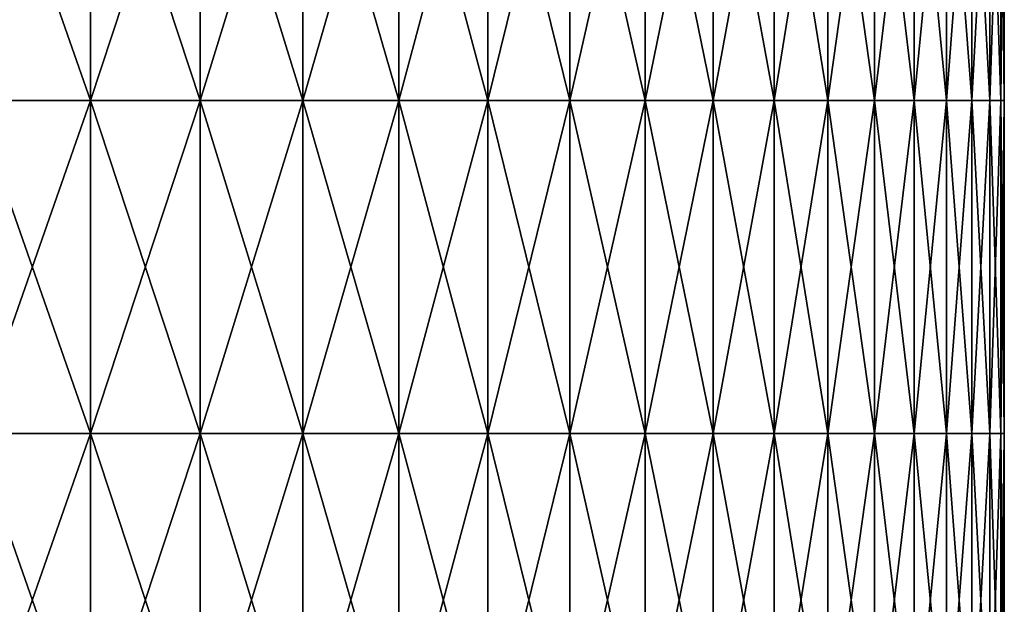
# Model space of a CAD drawing. Header units: inches. Extents: x -3.56 to 3.56, y -0.38 to 0.62.
# Tile 255 of 256: x 3.33 to 3.56, y 0.22 to 0.36. Entities that reach past the tile are written whole.
import ezdxf

# ---------------------------------------------------------------- set-up
doc = ezdxf.new("R2010")
doc.units = ezdxf.units.IN
doc.header["$LTSCALE"] = 65.185185
doc.header["$MEASUREMENT"] = 0
doc.layers.add('11', color=7, linetype='CONTINUOUS')

msp = doc.modelspace()

# ---------------------------------------------------------------- linework, layer by layer
at = {"layer": '11', "color": 13, "linetype": 'Continuous', "true_color": 0xd67263}
for points in [[(3.31453, 0.33992, 1.30587), (3.34255, 0.33992, 1.23239), (3.31453, 0.42, 1.30587), (3.31453, 0.33992, 1.30587)], [(3.31453, 0.42, 1.30587), (3.34255, 0.33992, 1.23239), (3.34255, 0.42, 1.23239), (3.31453, 0.42, 1.30587)], [(3.34255, 0.33992, -1.23239), (3.31453, 0.33992, -1.30587), (3.34255, 0.42, -1.23239), (3.34255, 0.33992, -1.23239)], [(3.34255, 0.42, -1.23239), (3.31453, 0.33992, -1.30587), (3.31453, 0.42, -1.30587), (3.34255, 0.42, -1.23239)], [(3.34255, 0.33992, 1.23239), (3.36894, 0.33992, 1.1583), (3.34255, 0.42, 1.23239), (3.34255, 0.33992, 1.23239)], [(3.34255, 0.42, 1.23239), (3.36894, 0.33992, 1.1583), (3.36894, 0.42, 1.1583), (3.34255, 0.42, 1.23239)], [(3.36894, 0.33992, -1.1583), (3.34255, 0.33992, -1.23239), (3.36894, 0.42, -1.1583), (3.36894, 0.33992, -1.1583)], [(3.36894, 0.42, -1.1583), (3.34255, 0.33992, -1.23239), (3.34255, 0.42, -1.23239), (3.36894, 0.42, -1.1583)], [(3.36894, 0.33992, 1.1583), (3.39369, 0.33992, 1.08365), (3.36894, 0.42, 1.1583), (3.36894, 0.33992, 1.1583)], [(3.36894, 0.42, 1.1583), (3.39369, 0.33992, 1.08365), (3.39369, 0.42, 1.08365), (3.36894, 0.42, 1.1583)], [(3.39369, 0.33992, -1.08365), (3.36894, 0.33992, -1.1583), (3.39369, 0.42, -1.08365), (3.39369, 0.33992, -1.08365)], [(3.39369, 0.42, -1.08365), (3.36894, 0.33992, -1.1583), (3.36894, 0.42, -1.1583), (3.39369, 0.42, -1.08365)], [(3.39369, 0.33992, 1.08365), (3.41678, 0.33992, 1.00847), (3.39369, 0.42, 1.08365), (3.39369, 0.33992, 1.08365)], [(3.39369, 0.42, 1.08365), (3.41678, 0.33992, 1.00847), (3.41678, 0.42, 1.00847), (3.39369, 0.42, 1.08365)], [(3.41678, 0.33992, -1.00847), (3.39369, 0.33992, -1.08365), (3.41678, 0.42, -1.00847), (3.41678, 0.33992, -1.00847)], [(3.41678, 0.42, -1.00847), (3.39369, 0.33992, -1.08365), (3.39369, 0.42, -1.08365), (3.41678, 0.42, -1.00847)], [(3.41678, 0.33992, 1.00847), (3.43821, 0.33992, 0.93279), (3.41678, 0.42, 1.00847), (3.41678, 0.33992, 1.00847)], [(3.41678, 0.42, 1.00847), (3.43821, 0.33992, 0.93279), (3.43821, 0.42, 0.93279), (3.41678, 0.42, 1.00847)], [(3.43821, 0.33992, -0.93279), (3.41678, 0.33992, -1.00847), (3.43821, 0.42, -0.93279), (3.43821, 0.33992, -0.93279)], [(3.43821, 0.42, -0.93279), (3.41678, 0.33992, -1.00847), (3.41678, 0.42, -1.00847), (3.43821, 0.42, -0.93279)], [(3.43821, 0.33992, 0.93279), (3.45797, 0.33992, 0.85667), (3.43821, 0.42, 0.93279), (3.43821, 0.33992, 0.93279)], [(3.43821, 0.42, 0.93279), (3.45797, 0.33992, 0.85667), (3.45797, 0.42, 0.85667), (3.43821, 0.42, 0.93279)], [(3.45797, 0.33992, -0.85667), (3.43821, 0.33992, -0.93279), (3.45797, 0.42, -0.85667), (3.45797, 0.33992, -0.85667)], [(3.45797, 0.42, -0.85667), (3.43821, 0.33992, -0.93279), (3.43821, 0.42, -0.93279), (3.45797, 0.42, -0.85667)], [(3.45797, 0.33992, 0.85667), (3.47603, 0.33992, 0.78012), (3.45797, 0.42, 0.85667), (3.45797, 0.33992, 0.85667)], [(3.45797, 0.42, 0.85667), (3.47603, 0.33992, 0.78012), (3.47603, 0.42, 0.78012), (3.45797, 0.42, 0.85667)], [(3.47603, 0.33992, -0.78012), (3.45797, 0.33992, -0.85667), (3.47603, 0.42, -0.78012), (3.47603, 0.33992, -0.78012)], [(3.47603, 0.42, -0.78012), (3.45797, 0.33992, -0.85667), (3.45797, 0.42, -0.85667), (3.47603, 0.42, -0.78012)], [(3.47603, 0.33992, 0.78012), (3.49241, 0.33992, 0.7032), (3.47603, 0.42, 0.78012), (3.47603, 0.33992, 0.78012)], [(3.47603, 0.42, 0.78012), (3.49241, 0.33992, 0.7032), (3.49241, 0.42, 0.7032), (3.47603, 0.42, 0.78012)], [(3.49241, 0.33992, -0.7032), (3.47603, 0.33992, -0.78012), (3.49241, 0.42, -0.7032), (3.49241, 0.33992, -0.7032)], [(3.49241, 0.42, -0.7032), (3.47603, 0.33992, -0.78012), (3.47603, 0.42, -0.78012), (3.49241, 0.42, -0.7032)], [(3.49241, 0.33992, 0.7032), (3.50708, 0.33992, 0.62593), (3.49241, 0.42, 0.7032), (3.49241, 0.33992, 0.7032)], [(3.49241, 0.42, 0.7032), (3.50708, 0.33992, 0.62593), (3.50708, 0.42, 0.62593), (3.49241, 0.42, 0.7032)], [(3.50708, 0.33992, -0.62593), (3.49241, 0.33992, -0.7032), (3.50708, 0.42, -0.62593), (3.50708, 0.33992, -0.62593)], [(3.50708, 0.42, -0.62593), (3.49241, 0.33992, -0.7032), (3.49241, 0.42, -0.7032), (3.50708, 0.42, -0.62593)], [(3.50708, 0.33992, 0.62593), (3.52004, 0.33992, 0.54836), (3.50708, 0.42, 0.62593), (3.50708, 0.33992, 0.62593)], [(3.50708, 0.42, 0.62593), (3.52004, 0.33992, 0.54836), (3.52004, 0.42, 0.54836), (3.50708, 0.42, 0.62593)], [(3.52004, 0.33992, -0.54836), (3.50708, 0.33992, -0.62593), (3.52004, 0.42, -0.54836), (3.52004, 0.33992, -0.54836)], [(3.52004, 0.42, -0.54836), (3.50708, 0.33992, -0.62593), (3.50708, 0.42, -0.62593), (3.52004, 0.42, -0.54836)], [(3.52004, 0.33992, 0.54836), (3.53129, 0.33992, 0.47052), (3.52004, 0.42, 0.54836), (3.52004, 0.33992, 0.54836)], [(3.52004, 0.42, 0.54836), (3.53129, 0.33992, 0.47052), (3.53129, 0.42, 0.47052), (3.52004, 0.42, 0.54836)], [(3.53129, 0.33992, -0.47052), (3.52004, 0.33992, -0.54836), (3.53129, 0.42, -0.47052), (3.53129, 0.33992, -0.47052)], [(3.53129, 0.42, -0.47052), (3.52004, 0.33992, -0.54836), (3.52004, 0.42, -0.54836), (3.53129, 0.42, -0.47052)], [(3.53129, 0.33992, 0.47052), (3.54082, 0.33992, 0.39245), (3.53129, 0.42, 0.47052), (3.53129, 0.33992, 0.47052)], [(3.53129, 0.42, 0.47052), (3.54082, 0.33992, 0.39245), (3.54082, 0.42, 0.39245), (3.53129, 0.42, 0.47052)], [(3.54082, 0.33992, -0.39245), (3.53129, 0.33992, -0.47052), (3.54082, 0.42, -0.39245), (3.54082, 0.33992, -0.39245)], [(3.54082, 0.42, -0.39245), (3.53129, 0.33992, -0.47052), (3.53129, 0.42, -0.47052), (3.54082, 0.42, -0.39245)], [(3.54082, 0.33992, 0.39245), (3.54862, 0.33992, 0.31419), (3.54082, 0.42, 0.39245), (3.54082, 0.33992, 0.39245)], [(3.54082, 0.42, 0.39245), (3.54862, 0.33992, 0.31419), (3.54862, 0.42, 0.31419), (3.54082, 0.42, 0.39245)], [(3.54862, 0.33992, -0.31419), (3.54082, 0.33992, -0.39245), (3.54862, 0.42, -0.31419), (3.54862, 0.33992, -0.31419)], [(3.54862, 0.42, -0.31419), (3.54082, 0.33992, -0.39245), (3.54082, 0.42, -0.39245), (3.54862, 0.42, -0.31419)], [(3.54862, 0.33992, 0.31419), (3.55469, 0.33992, 0.23578), (3.54862, 0.42, 0.31419), (3.54862, 0.33992, 0.31419)], [(3.54862, 0.42, 0.31419), (3.55469, 0.33992, 0.23578), (3.55469, 0.42, 0.23578), (3.54862, 0.42, 0.31419)], [(3.55469, 0.33992, -0.23578), (3.54862, 0.33992, -0.31419), (3.55469, 0.42, -0.23578), (3.55469, 0.33992, -0.23578)], [(3.55469, 0.42, -0.23578), (3.54862, 0.33992, -0.31419), (3.54862, 0.42, -0.31419), (3.55469, 0.42, -0.23578)], [(3.55469, 0.33992, 0.23578), (3.55903, 0.33992, 0.15725), (3.55469, 0.42, 0.23578), (3.55469, 0.33992, 0.23578)], [(3.55469, 0.42, 0.23578), (3.55903, 0.33992, 0.15725), (3.55903, 0.42, 0.15725), (3.55469, 0.42, 0.23578)], [(3.55903, 0.33992, -0.15725), (3.55469, 0.33992, -0.23578), (3.55903, 0.42, -0.15725), (3.55903, 0.33992, -0.15725)], [(3.55903, 0.42, -0.15725), (3.55469, 0.33992, -0.23578), (3.55469, 0.42, -0.23578), (3.55903, 0.42, -0.15725)], [(3.55903, 0.33992, 0.15725), (3.56163, 0.33992, 0.07864), (3.55903, 0.42, 0.15725), (3.55903, 0.33992, 0.15725)], [(3.55903, 0.42, 0.15725), (3.56163, 0.33992, 0.07864), (3.56163, 0.42, 0.07864), (3.55903, 0.42, 0.15725)], [(3.56163, 0.33992, -0.07864), (3.55903, 0.33992, -0.15725), (3.56163, 0.42, -0.07864), (3.56163, 0.33992, -0.07864)], [(3.56163, 0.42, -0.07864), (3.55903, 0.33992, -0.15725), (3.55903, 0.42, -0.15725), (3.56163, 0.42, -0.07864)], [(3.56163, 0.33992, 0.07864), (3.5625, 0.33992), (3.56163, 0.42, 0.07864), (3.56163, 0.33992, 0.07864)], [(3.5625, 0.33992), (3.56163, 0.33992, -0.07864), (3.5625, 0.42), (3.5625, 0.33992)], [(3.56163, 0.42, 0.07864), (3.5625, 0.33992), (3.5625, 0.42), (3.56163, 0.42, 0.07864)], [(3.5625, 0.42), (3.56163, 0.33992, -0.07864), (3.56163, 0.42, -0.07864), (3.5625, 0.42)], [(3.31453, 0.25984, 1.30587), (3.34255, 0.25984, 1.23239), (3.31453, 0.33992, 1.30587), (3.31453, 0.25984, 1.30587)], [(3.31453, 0.33992, 1.30587), (3.34255, 0.25984, 1.23239), (3.34255, 0.33992, 1.23239), (3.31453, 0.33992, 1.30587)], [(3.34255, 0.25984, -1.23239), (3.31453, 0.25984, -1.30587), (3.34255, 0.33992, -1.23239), (3.34255, 0.25984, -1.23239)], [(3.34255, 0.33992, -1.23239), (3.31453, 0.25984, -1.30587), (3.31453, 0.33992, -1.30587), (3.34255, 0.33992, -1.23239)], [(3.34255, 0.25984, 1.23239), (3.36894, 0.25984, 1.1583), (3.34255, 0.33992, 1.23239), (3.34255, 0.25984, 1.23239)], [(3.34255, 0.33992, 1.23239), (3.36894, 0.25984, 1.1583), (3.36894, 0.33992, 1.1583), (3.34255, 0.33992, 1.23239)], [(3.36894, 0.25984, -1.1583), (3.34255, 0.25984, -1.23239), (3.36894, 0.33992, -1.1583), (3.36894, 0.25984, -1.1583)], [(3.36894, 0.33992, -1.1583), (3.34255, 0.25984, -1.23239), (3.34255, 0.33992, -1.23239), (3.36894, 0.33992, -1.1583)], [(3.36894, 0.25984, 1.1583), (3.39369, 0.25984, 1.08365), (3.36894, 0.33992, 1.1583), (3.36894, 0.25984, 1.1583)], [(3.36894, 0.33992, 1.1583), (3.39369, 0.25984, 1.08365), (3.39369, 0.33992, 1.08365), (3.36894, 0.33992, 1.1583)], [(3.39369, 0.25984, -1.08365), (3.36894, 0.25984, -1.1583), (3.39369, 0.33992, -1.08365), (3.39369, 0.25984, -1.08365)], [(3.39369, 0.33992, -1.08365), (3.36894, 0.25984, -1.1583), (3.36894, 0.33992, -1.1583), (3.39369, 0.33992, -1.08365)], [(3.39369, 0.25984, 1.08365), (3.41678, 0.25984, 1.00847), (3.39369, 0.33992, 1.08365), (3.39369, 0.25984, 1.08365)], [(3.39369, 0.33992, 1.08365), (3.41678, 0.25984, 1.00847), (3.41678, 0.33992, 1.00847), (3.39369, 0.33992, 1.08365)], [(3.41678, 0.25984, -1.00847), (3.39369, 0.25984, -1.08365), (3.41678, 0.33992, -1.00847), (3.41678, 0.25984, -1.00847)], [(3.41678, 0.33992, -1.00847), (3.39369, 0.25984, -1.08365), (3.39369, 0.33992, -1.08365), (3.41678, 0.33992, -1.00847)], [(3.41678, 0.25984, 1.00847), (3.43821, 0.25984, 0.93279), (3.41678, 0.33992, 1.00847), (3.41678, 0.25984, 1.00847)], [(3.41678, 0.33992, 1.00847), (3.43821, 0.25984, 0.93279), (3.43821, 0.33992, 0.93279), (3.41678, 0.33992, 1.00847)], [(3.43821, 0.25984, -0.93279), (3.41678, 0.25984, -1.00847), (3.43821, 0.33992, -0.93279), (3.43821, 0.25984, -0.93279)], [(3.43821, 0.33992, -0.93279), (3.41678, 0.25984, -1.00847), (3.41678, 0.33992, -1.00847), (3.43821, 0.33992, -0.93279)], [(3.43821, 0.25984, 0.93279), (3.45797, 0.25984, 0.85667), (3.43821, 0.33992, 0.93279), (3.43821, 0.25984, 0.93279)], [(3.43821, 0.33992, 0.93279), (3.45797, 0.25984, 0.85667), (3.45797, 0.33992, 0.85667), (3.43821, 0.33992, 0.93279)], [(3.45797, 0.25984, -0.85667), (3.43821, 0.25984, -0.93279), (3.45797, 0.33992, -0.85667), (3.45797, 0.25984, -0.85667)], [(3.45797, 0.33992, -0.85667), (3.43821, 0.25984, -0.93279), (3.43821, 0.33992, -0.93279), (3.45797, 0.33992, -0.85667)], [(3.45797, 0.25984, 0.85667), (3.47603, 0.25984, 0.78012), (3.45797, 0.33992, 0.85667), (3.45797, 0.25984, 0.85667)], [(3.45797, 0.33992, 0.85667), (3.47603, 0.25984, 0.78012), (3.47603, 0.33992, 0.78012), (3.45797, 0.33992, 0.85667)], [(3.47603, 0.25984, -0.78012), (3.45797, 0.25984, -0.85667), (3.47603, 0.33992, -0.78012), (3.47603, 0.25984, -0.78012)], [(3.47603, 0.33992, -0.78012), (3.45797, 0.25984, -0.85667), (3.45797, 0.33992, -0.85667), (3.47603, 0.33992, -0.78012)], [(3.47603, 0.25984, 0.78012), (3.49241, 0.25984, 0.7032), (3.47603, 0.33992, 0.78012), (3.47603, 0.25984, 0.78012)], [(3.47603, 0.33992, 0.78012), (3.49241, 0.25984, 0.7032), (3.49241, 0.33992, 0.7032), (3.47603, 0.33992, 0.78012)], [(3.49241, 0.25984, -0.7032), (3.47603, 0.25984, -0.78012), (3.49241, 0.33992, -0.7032), (3.49241, 0.25984, -0.7032)], [(3.49241, 0.33992, -0.7032), (3.47603, 0.25984, -0.78012), (3.47603, 0.33992, -0.78012), (3.49241, 0.33992, -0.7032)], [(3.49241, 0.25984, 0.7032), (3.50708, 0.25984, 0.62593), (3.49241, 0.33992, 0.7032), (3.49241, 0.25984, 0.7032)], [(3.49241, 0.33992, 0.7032), (3.50708, 0.25984, 0.62593), (3.50708, 0.33992, 0.62593), (3.49241, 0.33992, 0.7032)], [(3.50708, 0.25984, -0.62593), (3.49241, 0.25984, -0.7032), (3.50708, 0.33992, -0.62593), (3.50708, 0.25984, -0.62593)], [(3.50708, 0.33992, -0.62593), (3.49241, 0.25984, -0.7032), (3.49241, 0.33992, -0.7032), (3.50708, 0.33992, -0.62593)], [(3.50708, 0.25984, 0.62593), (3.52004, 0.25984, 0.54836), (3.50708, 0.33992, 0.62593), (3.50708, 0.25984, 0.62593)], [(3.50708, 0.33992, 0.62593), (3.52004, 0.25984, 0.54836), (3.52004, 0.33992, 0.54836), (3.50708, 0.33992, 0.62593)], [(3.52004, 0.25984, -0.54836), (3.50708, 0.25984, -0.62593), (3.52004, 0.33992, -0.54836), (3.52004, 0.25984, -0.54836)], [(3.52004, 0.33992, -0.54836), (3.50708, 0.25984, -0.62593), (3.50708, 0.33992, -0.62593), (3.52004, 0.33992, -0.54836)], [(3.52004, 0.25984, 0.54836), (3.53129, 0.25984, 0.47052), (3.52004, 0.33992, 0.54836), (3.52004, 0.25984, 0.54836)], [(3.52004, 0.33992, 0.54836), (3.53129, 0.25984, 0.47052), (3.53129, 0.33992, 0.47052), (3.52004, 0.33992, 0.54836)], [(3.53129, 0.25984, -0.47052), (3.52004, 0.25984, -0.54836), (3.53129, 0.33992, -0.47052), (3.53129, 0.25984, -0.47052)], [(3.53129, 0.33992, -0.47052), (3.52004, 0.25984, -0.54836), (3.52004, 0.33992, -0.54836), (3.53129, 0.33992, -0.47052)], [(3.53129, 0.25984, 0.47052), (3.54082, 0.25984, 0.39245), (3.53129, 0.33992, 0.47052), (3.53129, 0.25984, 0.47052)], [(3.53129, 0.33992, 0.47052), (3.54082, 0.25984, 0.39245), (3.54082, 0.33992, 0.39245), (3.53129, 0.33992, 0.47052)], [(3.54082, 0.25984, -0.39245), (3.53129, 0.25984, -0.47052), (3.54082, 0.33992, -0.39245), (3.54082, 0.25984, -0.39245)], [(3.54082, 0.33992, -0.39245), (3.53129, 0.25984, -0.47052), (3.53129, 0.33992, -0.47052), (3.54082, 0.33992, -0.39245)], [(3.54082, 0.25984, 0.39245), (3.54862, 0.25984, 0.31419), (3.54082, 0.33992, 0.39245), (3.54082, 0.25984, 0.39245)], [(3.54082, 0.33992, 0.39245), (3.54862, 0.25984, 0.31419), (3.54862, 0.33992, 0.31419), (3.54082, 0.33992, 0.39245)], [(3.54862, 0.25984, -0.31419), (3.54082, 0.25984, -0.39245), (3.54862, 0.33992, -0.31419), (3.54862, 0.25984, -0.31419)], [(3.54862, 0.33992, -0.31419), (3.54082, 0.25984, -0.39245), (3.54082, 0.33992, -0.39245), (3.54862, 0.33992, -0.31419)], [(3.54862, 0.25984, 0.31419), (3.55469, 0.25984, 0.23578), (3.54862, 0.33992, 0.31419), (3.54862, 0.25984, 0.31419)], [(3.54862, 0.33992, 0.31419), (3.55469, 0.25984, 0.23578), (3.55469, 0.33992, 0.23578), (3.54862, 0.33992, 0.31419)], [(3.55469, 0.25984, -0.23578), (3.54862, 0.25984, -0.31419), (3.55469, 0.33992, -0.23578), (3.55469, 0.25984, -0.23578)], [(3.55469, 0.33992, -0.23578), (3.54862, 0.25984, -0.31419), (3.54862, 0.33992, -0.31419), (3.55469, 0.33992, -0.23578)], [(3.55469, 0.25984, 0.23578), (3.55903, 0.25984, 0.15725), (3.55469, 0.33992, 0.23578), (3.55469, 0.25984, 0.23578)], [(3.55469, 0.33992, 0.23578), (3.55903, 0.25984, 0.15725), (3.55903, 0.33992, 0.15725), (3.55469, 0.33992, 0.23578)], [(3.55903, 0.25984, -0.15725), (3.55469, 0.25984, -0.23578), (3.55903, 0.33992, -0.15725), (3.55903, 0.25984, -0.15725)], [(3.55903, 0.33992, -0.15725), (3.55469, 0.25984, -0.23578), (3.55469, 0.33992, -0.23578), (3.55903, 0.33992, -0.15725)], [(3.55903, 0.25984, 0.15725), (3.56163, 0.25984, 0.07864), (3.55903, 0.33992, 0.15725), (3.55903, 0.25984, 0.15725)], [(3.55903, 0.33992, 0.15725), (3.56163, 0.25984, 0.07864), (3.56163, 0.33992, 0.07864), (3.55903, 0.33992, 0.15725)], [(3.56163, 0.25984, -0.07864), (3.55903, 0.25984, -0.15725), (3.56163, 0.33992, -0.07864), (3.56163, 0.25984, -0.07864)], [(3.56163, 0.33992, -0.07864), (3.55903, 0.25984, -0.15725), (3.55903, 0.33992, -0.15725), (3.56163, 0.33992, -0.07864)], [(3.56163, 0.25984, 0.07864), (3.5625, 0.25984), (3.56163, 0.33992, 0.07864), (3.56163, 0.25984, 0.07864)], [(3.5625, 0.25984), (3.56163, 0.25984, -0.07864), (3.5625, 0.33992), (3.5625, 0.25984)], [(3.56163, 0.33992, 0.07864), (3.5625, 0.25984), (3.5625, 0.33992), (3.56163, 0.33992, 0.07864)], [(3.5625, 0.33992), (3.56163, 0.25984, -0.07864), (3.56163, 0.33992, -0.07864), (3.5625, 0.33992)], [(3.31453, 0.17976, 1.30587), (3.34255, 0.17976, 1.23239), (3.31453, 0.25984, 1.30587), (3.31453, 0.17976, 1.30587)], [(3.31453, 0.25984, 1.30587), (3.34255, 0.17976, 1.23239), (3.34255, 0.25984, 1.23239), (3.31453, 0.25984, 1.30587)], [(3.34255, 0.17976, -1.23239), (3.31453, 0.17976, -1.30587), (3.34255, 0.25984, -1.23239), (3.34255, 0.17976, -1.23239)], [(3.34255, 0.25984, -1.23239), (3.31453, 0.17976, -1.30587), (3.31453, 0.25984, -1.30587), (3.34255, 0.25984, -1.23239)], [(3.34255, 0.17976, 1.23239), (3.36894, 0.17976, 1.1583), (3.34255, 0.25984, 1.23239), (3.34255, 0.17976, 1.23239)], [(3.34255, 0.25984, 1.23239), (3.36894, 0.17976, 1.1583), (3.36894, 0.25984, 1.1583), (3.34255, 0.25984, 1.23239)], [(3.36894, 0.17976, -1.1583), (3.34255, 0.17976, -1.23239), (3.36894, 0.25984, -1.1583), (3.36894, 0.17976, -1.1583)], [(3.36894, 0.25984, -1.1583), (3.34255, 0.17976, -1.23239), (3.34255, 0.25984, -1.23239), (3.36894, 0.25984, -1.1583)], [(3.36894, 0.17976, 1.1583), (3.39369, 0.17976, 1.08365), (3.36894, 0.25984, 1.1583), (3.36894, 0.17976, 1.1583)], [(3.36894, 0.25984, 1.1583), (3.39369, 0.17976, 1.08365), (3.39369, 0.25984, 1.08365), (3.36894, 0.25984, 1.1583)], [(3.39369, 0.17976, -1.08365), (3.36894, 0.17976, -1.1583), (3.39369, 0.25984, -1.08365), (3.39369, 0.17976, -1.08365)], [(3.39369, 0.25984, -1.08365), (3.36894, 0.17976, -1.1583), (3.36894, 0.25984, -1.1583), (3.39369, 0.25984, -1.08365)], [(3.39369, 0.17976, 1.08365), (3.41678, 0.17976, 1.00847), (3.39369, 0.25984, 1.08365), (3.39369, 0.17976, 1.08365)], [(3.39369, 0.25984, 1.08365), (3.41678, 0.17976, 1.00847), (3.41678, 0.25984, 1.00847), (3.39369, 0.25984, 1.08365)], [(3.41678, 0.17976, -1.00847), (3.39369, 0.17976, -1.08365), (3.41678, 0.25984, -1.00847), (3.41678, 0.17976, -1.00847)], [(3.41678, 0.25984, -1.00847), (3.39369, 0.17976, -1.08365), (3.39369, 0.25984, -1.08365), (3.41678, 0.25984, -1.00847)], [(3.41678, 0.17976, 1.00847), (3.43821, 0.17976, 0.93279), (3.41678, 0.25984, 1.00847), (3.41678, 0.17976, 1.00847)], [(3.41678, 0.25984, 1.00847), (3.43821, 0.17976, 0.93279), (3.43821, 0.25984, 0.93279), (3.41678, 0.25984, 1.00847)], [(3.43821, 0.17976, -0.93279), (3.41678, 0.17976, -1.00847), (3.43821, 0.25984, -0.93279), (3.43821, 0.17976, -0.93279)], [(3.43821, 0.25984, -0.93279), (3.41678, 0.17976, -1.00847), (3.41678, 0.25984, -1.00847), (3.43821, 0.25984, -0.93279)], [(3.43821, 0.17976, 0.93279), (3.45797, 0.17976, 0.85667), (3.43821, 0.25984, 0.93279), (3.43821, 0.17976, 0.93279)], [(3.43821, 0.25984, 0.93279), (3.45797, 0.17976, 0.85667), (3.45797, 0.25984, 0.85667), (3.43821, 0.25984, 0.93279)], [(3.45797, 0.17976, -0.85667), (3.43821, 0.17976, -0.93279), (3.45797, 0.25984, -0.85667), (3.45797, 0.17976, -0.85667)], [(3.45797, 0.25984, -0.85667), (3.43821, 0.17976, -0.93279), (3.43821, 0.25984, -0.93279), (3.45797, 0.25984, -0.85667)], [(3.45797, 0.17976, 0.85667), (3.47603, 0.17976, 0.78012), (3.45797, 0.25984, 0.85667), (3.45797, 0.17976, 0.85667)], [(3.45797, 0.25984, 0.85667), (3.47603, 0.17976, 0.78012), (3.47603, 0.25984, 0.78012), (3.45797, 0.25984, 0.85667)], [(3.47603, 0.17976, -0.78012), (3.45797, 0.17976, -0.85667), (3.47603, 0.25984, -0.78012), (3.47603, 0.17976, -0.78012)], [(3.47603, 0.25984, -0.78012), (3.45797, 0.17976, -0.85667), (3.45797, 0.25984, -0.85667), (3.47603, 0.25984, -0.78012)], [(3.47603, 0.17976, 0.78012), (3.49241, 0.17976, 0.7032), (3.47603, 0.25984, 0.78012), (3.47603, 0.17976, 0.78012)], [(3.47603, 0.25984, 0.78012), (3.49241, 0.17976, 0.7032), (3.49241, 0.25984, 0.7032), (3.47603, 0.25984, 0.78012)], [(3.49241, 0.17976, -0.7032), (3.47603, 0.17976, -0.78012), (3.49241, 0.25984, -0.7032), (3.49241, 0.17976, -0.7032)], [(3.49241, 0.25984, -0.7032), (3.47603, 0.17976, -0.78012), (3.47603, 0.25984, -0.78012), (3.49241, 0.25984, -0.7032)], [(3.49241, 0.17976, 0.7032), (3.50708, 0.17976, 0.62593), (3.49241, 0.25984, 0.7032), (3.49241, 0.17976, 0.7032)], [(3.49241, 0.25984, 0.7032), (3.50708, 0.17976, 0.62593), (3.50708, 0.25984, 0.62593), (3.49241, 0.25984, 0.7032)], [(3.50708, 0.17976, -0.62593), (3.49241, 0.17976, -0.7032), (3.50708, 0.25984, -0.62593), (3.50708, 0.17976, -0.62593)], [(3.50708, 0.25984, -0.62593), (3.49241, 0.17976, -0.7032), (3.49241, 0.25984, -0.7032), (3.50708, 0.25984, -0.62593)], [(3.50708, 0.17976, 0.62593), (3.52004, 0.17976, 0.54836), (3.50708, 0.25984, 0.62593), (3.50708, 0.17976, 0.62593)], [(3.50708, 0.25984, 0.62593), (3.52004, 0.17976, 0.54836), (3.52004, 0.25984, 0.54836), (3.50708, 0.25984, 0.62593)], [(3.52004, 0.17976, -0.54836), (3.50708, 0.17976, -0.62593), (3.52004, 0.25984, -0.54836), (3.52004, 0.17976, -0.54836)], [(3.52004, 0.25984, -0.54836), (3.50708, 0.17976, -0.62593), (3.50708, 0.25984, -0.62593), (3.52004, 0.25984, -0.54836)], [(3.52004, 0.17976, 0.54836), (3.53129, 0.17976, 0.47052), (3.52004, 0.25984, 0.54836), (3.52004, 0.17976, 0.54836)], [(3.52004, 0.25984, 0.54836), (3.53129, 0.17976, 0.47052), (3.53129, 0.25984, 0.47052), (3.52004, 0.25984, 0.54836)], [(3.53129, 0.17976, -0.47052), (3.52004, 0.17976, -0.54836), (3.53129, 0.25984, -0.47052), (3.53129, 0.17976, -0.47052)], [(3.53129, 0.25984, -0.47052), (3.52004, 0.17976, -0.54836), (3.52004, 0.25984, -0.54836), (3.53129, 0.25984, -0.47052)], [(3.53129, 0.17976, 0.47052), (3.54082, 0.17976, 0.39245), (3.53129, 0.25984, 0.47052), (3.53129, 0.17976, 0.47052)], [(3.53129, 0.25984, 0.47052), (3.54082, 0.17976, 0.39245), (3.54082, 0.25984, 0.39245), (3.53129, 0.25984, 0.47052)], [(3.54082, 0.17976, -0.39245), (3.53129, 0.17976, -0.47052), (3.54082, 0.25984, -0.39245), (3.54082, 0.17976, -0.39245)], [(3.54082, 0.25984, -0.39245), (3.53129, 0.17976, -0.47052), (3.53129, 0.25984, -0.47052), (3.54082, 0.25984, -0.39245)], [(3.54082, 0.17976, 0.39245), (3.54862, 0.17976, 0.31419), (3.54082, 0.25984, 0.39245), (3.54082, 0.17976, 0.39245)], [(3.54082, 0.25984, 0.39245), (3.54862, 0.17976, 0.31419), (3.54862, 0.25984, 0.31419), (3.54082, 0.25984, 0.39245)], [(3.54862, 0.17976, -0.31419), (3.54082, 0.17976, -0.39245), (3.54862, 0.25984, -0.31419), (3.54862, 0.17976, -0.31419)], [(3.54862, 0.25984, -0.31419), (3.54082, 0.17976, -0.39245), (3.54082, 0.25984, -0.39245), (3.54862, 0.25984, -0.31419)], [(3.54862, 0.17976, 0.31419), (3.55469, 0.17976, 0.23578), (3.54862, 0.25984, 0.31419), (3.54862, 0.17976, 0.31419)], [(3.54862, 0.25984, 0.31419), (3.55469, 0.17976, 0.23578), (3.55469, 0.25984, 0.23578), (3.54862, 0.25984, 0.31419)], [(3.55469, 0.17976, -0.23578), (3.54862, 0.17976, -0.31419), (3.55469, 0.25984, -0.23578), (3.55469, 0.17976, -0.23578)], [(3.55469, 0.25984, -0.23578), (3.54862, 0.17976, -0.31419), (3.54862, 0.25984, -0.31419), (3.55469, 0.25984, -0.23578)], [(3.55469, 0.17976, 0.23578), (3.55903, 0.17976, 0.15725), (3.55469, 0.25984, 0.23578), (3.55469, 0.17976, 0.23578)], [(3.55469, 0.25984, 0.23578), (3.55903, 0.17976, 0.15725), (3.55903, 0.25984, 0.15725), (3.55469, 0.25984, 0.23578)], [(3.55903, 0.17976, -0.15725), (3.55469, 0.17976, -0.23578), (3.55903, 0.25984, -0.15725), (3.55903, 0.17976, -0.15725)], [(3.55903, 0.25984, -0.15725), (3.55469, 0.17976, -0.23578), (3.55469, 0.25984, -0.23578), (3.55903, 0.25984, -0.15725)], [(3.55903, 0.17976, 0.15725), (3.56163, 0.17976, 0.07864), (3.55903, 0.25984, 0.15725), (3.55903, 0.17976, 0.15725)], [(3.55903, 0.25984, 0.15725), (3.56163, 0.17976, 0.07864), (3.56163, 0.25984, 0.07864), (3.55903, 0.25984, 0.15725)], [(3.56163, 0.17976, -0.07864), (3.55903, 0.17976, -0.15725), (3.56163, 0.25984, -0.07864), (3.56163, 0.17976, -0.07864)], [(3.56163, 0.25984, -0.07864), (3.55903, 0.17976, -0.15725), (3.55903, 0.25984, -0.15725), (3.56163, 0.25984, -0.07864)], [(3.56163, 0.17976, 0.07864), (3.5625, 0.17976), (3.56163, 0.25984, 0.07864), (3.56163, 0.17976, 0.07864)], [(3.5625, 0.17976), (3.56163, 0.17976, -0.07864), (3.5625, 0.25984), (3.5625, 0.17976)], [(3.56163, 0.25984, 0.07864), (3.5625, 0.17976), (3.5625, 0.25984), (3.56163, 0.25984, 0.07864)], [(3.5625, 0.25984), (3.56163, 0.17976, -0.07864), (3.56163, 0.25984, -0.07864), (3.5625, 0.25984)]]:
    msp.add_3dface(points, dxfattribs=at)

doc.saveas('drawing.dxf')
